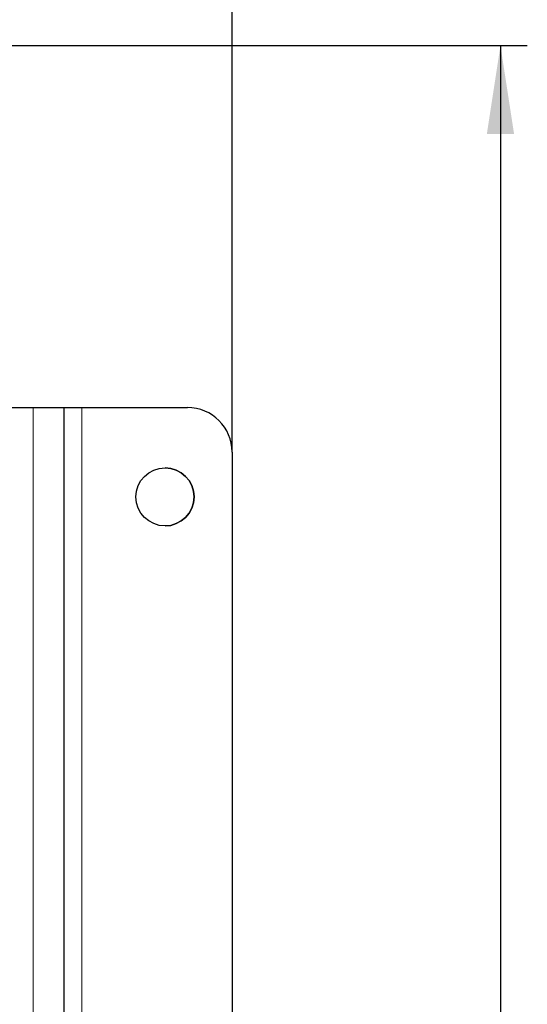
# Paper-space layout 'Blatt3' of a CAD drawing. Header units: millimetres. Extents: x 5 to 418, y 2 to 292.
# Tile 36 of 50: x 125 to 144, y 216 to 253. Entities that reach past the tile are written whole.
import ezdxf

# ---------------------------------------------------------------- set-up
doc = ezdxf.new("R2010")
doc.units = ezdxf.units.MM
doc.layers.add('SLD-0', color=7, linetype='Continuous')
doc.styles.add('SLDTEXTSTYLE0', font='TXT', dxfattribs={"width": 0.605})
doc.dimstyles.new('SLDDIMSTYLE0', dxfattribs={"dimtxt": 4.10931, "dimasz": 3.302, "dimexe": 0, "dimexo": 0.0625, "dimgap": 1.027327, "dimtad": 1, "dimlfac": 3, "dimrnd": 1e-09, "dimzin": 12, "dimdsep": 46, "dimtxsty": 'SLDTEXTSTYLE0', "dimsah": 1, "dimcen": 0.09, "dimadec": 0, "dimazin": 3, "dimtfac": 1, "dimtofl": 0, "dimtmove": 0, "dimatfit": 3, "dimfxl": 1, "dimfrac": 2, "dimtolj": 1, "dimtzin": 12, "dimarcsym": 0})

# ---------------------------------------------------------------- blocks, each defined once
blk = doc.blocks.new('_D_10')
at = {"layer": 'SLD-0', "color": 7}
for p, q in [((40.634, 236.615), (40.634, 268.022)), ((132.967, 236.615), (132.967, 268.022)), ((40.634, 267.022), (132.967, 267.022))]:
    blk.add_line(p, q, dxfattribs=at)
for points in [[(40.634, 267.022), (43.936, 266.514), (43.936, 267.53)], [(132.967, 267.022), (129.665, 267.53), (129.665, 266.514)]]:
    blk.add_solid(points, dxfattribs=at)
at = {"layer": 'SLD-0', "color": 7, "insert": (82.096, 272.479), "char_height": 4.2333, "attachment_point": 1, "style": 'SLDTEXTSTYLE0'}
blk.add_mtext('277', dxfattribs=at)
blk = doc.blocks.new('_D_11')
at = {"layer": 'SLD-0', "color": 7}
for p, q in [((110.134, 251.782), (143.967, 251.782)), ((142.967, 251.782), (142.967, 92.615)), ((115.8, 92.615), (143.967, 92.615))]:
    blk.add_line(p, q, dxfattribs=at)
for centre, start, end in [((139.812, 172.943), 63.4349, 116.5651), ((139.812, 171.453), 243.4349, 296.5651)]:
    blk.add_arc(centre, 7.056, start, end, dxfattribs=at)
for points in [[(142.967, 251.782), (142.459, 248.48), (143.475, 248.48)], [(142.967, 92.615), (143.475, 95.917), (142.459, 95.917)]]:
    blk.add_solid(points, dxfattribs=at)
at = {"layer": 'SLD-0', "color": 7, "insert": (137.51, 165.143), "char_height": 4.2333, "attachment_point": 1, "rotation": 90, "style": 'SLDTEXTSTYLE0'}
blk.add_mtext('477,5', dxfattribs=at)

psp = doc.layouts.new('Blatt3')

# ---------------------------------------------------------------- linework, layer by layer
at = {"color": 7, "linetype": 'Continuous', "lineweight": 25}
for p, q in [((123.758, 238.2815), (125.5506, 238.2815)), ((125.5506, 238.2815), (126.7003, 238.2815)), ((126.7002, 238.2815), (127.3668, 238.2815)), ((126.7003, 238.2815), (126.7003, 189.9482)), ((127.3668, 238.2815), (131.3001, 238.2815)), ((132.9668, 236.6149), (132.9668, 191.6149))]:
    psp.add_line(p, q, dxfattribs=at)
at = {"color": 7, "linetype": 'Continuous', "lineweight": 18}
for p, q in [((125.5506, 238.2815), (125.5506, 189.9482)), ((127.3668, 238.2815), (127.3668, 189.9482))]:
    psp.add_line(p, q, dxfattribs=at)
at = {"color": 7, "linetype": 'Continuous', "lineweight": 25}
psp.add_circle((130.4668, 234.9482), 1.0833, dxfattribs=at)
for centre, radius, start in [((131.3001, 236.6149), 1.6667, 0.01208), ((130.4668, 234.9482), 1.0833, 270)]:
    psp.add_arc(centre, radius, start, 90, dxfattribs=at)

# ---------------------------------------------------------------- dimensions: what is measured, and where the dimension line sits
at = {"layer": 'SLD-0', "color": 7}
dim = psp.add_linear_dim(base=(132.9668, 267.0221), p1=(40.6336, 236.6149), p2=(132.9668, 236.6149), dimstyle='SLDDIMSTYLE0', dxfattribs=at)
dim.commit()
dim.dimension.update_dxf_attribs({"geometry": '_D_10', "text_midpoint": (86.8002, 267.0221), "dimtype": 160})
dim = psp.add_linear_dim(base=(142.967, 92.6149), p1=(110.1337, 251.7815), p2=(115.8003, 92.6149), angle=90, text='(<>)', dimstyle='SLDDIMSTYLE0', dxfattribs=at)
dim.commit()
dim.dimension.update_dxf_attribs({"geometry": '_D_11', "text_midpoint": (142.967, 172.1982), "dimtype": 160})

doc.saveas('drawing.dxf')
